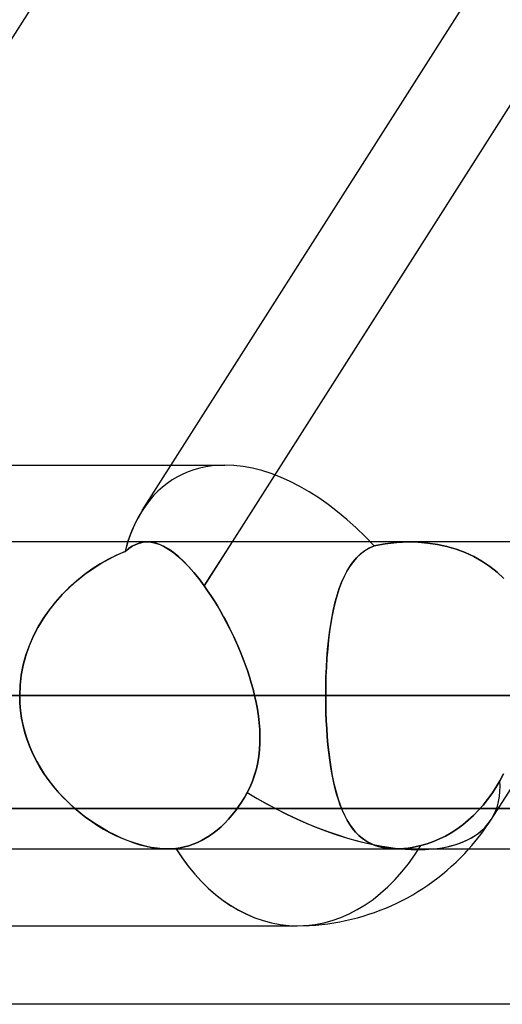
# Model space of a CAD drawing. Header units: millimetres. Extents: x -215 to 215, y -82 to 97.
# Tile 44 of 73: x 43.9 to 46.39, y 14.82 to 19.9. Entities that reach past the tile are written whole.
import ezdxf

# ---------------------------------------------------------------- set-up
doc = ezdxf.new("R2010")
doc.units = ezdxf.units.MM
doc.layers.add('MAIN-1', color=7, linetype='Continuous')
doc.layers.add('MAIN-2', color=7, linetype='Continuous')

msp = doc.modelspace()

# ---------------------------------------------------------------- linework, layer by layer
at = {"layer": 'MAIN-1'}
for p, q in [((42.2055, 17.2037), (46.7999, 24.4187)), ((44.5332, 17.3654), (49.0248, 24.4188)), ((44.999, 17.2037), (49.5935, 24.4188)), ((42.4578, 17.6), (44.6826, 17.6)), ((119.8772, 17.2037), (-119.8772, 17.2037)), ((44.5587, 17.2038), (44.5588, 17.2038)), ((44.5588, 17.2038), (44.5589, 17.2038)), ((44.5589, 17.2038), (44.559, 17.2038)), ((44.559, 17.2038), (44.5591, 17.2038)), ((44.5591, 17.2038), (44.5592, 17.2038)), ((44.5592, 17.2038), (44.5593, 17.2038)), ((120.621, 16.4112), (-120.621, 16.4112)), ((43.9005, 16.4112), (40.5382, 16.4112)), ((-119.8772, 15.6188), (119.8772, 15.6188)), ((45.8372, 15.6188), (45.8367, 15.6188)), ((45.8378, 15.6188), (45.8372, 15.6188)), ((45.8383, 15.6188), (45.8378, 15.6188)), ((45.8389, 15.6188), (45.8383, 15.6188)), ((45.8395, 15.6188), (45.8389, 15.6188)), ((45.84, 15.6188), (45.8395, 15.6188)), ((42.7904, 15.2225), (45.3349, 15.2225)), ((57.06, 14.8169), (-57.06, 14.8169))]:
    msp.add_line(p, q, dxfattribs=at)
msp.add_arc((45.3349, 16.4112), 1.1887, 270.0001, 318.1873, dxfattribs=at)
for major_axis, ratio, start_param, end_param in [((0.6193, -1.1286), 0.602954, -2.820509, -2.620049), ((0, -1.1887), 0.707107, -0.841075, 0), ((-1.0027, 0.6385), 0.473194, 2.415011, 2.590431)]:
    msp.add_ellipse((45.3349, 16.4112), major_axis=major_axis, ratio=ratio, start_param=start_param, end_param=end_param, dxfattribs=at)
at = {"layer": 'MAIN-2'}
for p, q in [((49.7103, 24.6021), (44.8543, 16.9766)), ((44.6826, 17.6), (44.9607, 17.6)), ((44.5599, 17.2037), (40.9921, 17.2037)), ((44.4816, 17.1814), (44.4633, 17.1695)), ((44.4635, 17.1696), (44.4819, 17.1815)), ((44.4999, 17.1908), (44.4816, 17.1814)), ((44.4819, 17.1815), (44.5004, 17.191)), ((44.5185, 17.1976), (44.4999, 17.1908)), ((44.5004, 17.191), (44.5194, 17.1979)), ((44.5375, 17.202), (44.5185, 17.1976)), ((44.5194, 17.1979), (44.5388, 17.2022)), ((44.5567, 17.2037), (44.5375, 17.202)), ((44.5388, 17.2022), (44.5587, 17.2038)), ((44.5782, 17.2026), (44.5567, 17.2037)), ((44.5593, 17.2038), (44.5803, 17.2023)), ((44.6002, 17.1984), (44.5782, 17.2026)), ((44.5803, 17.2023), (44.6021, 17.1979)), ((44.6228, 17.1909), (44.6002, 17.1984)), ((44.6021, 17.1979), (44.6246, 17.1902)), ((44.6461, 17.1803), (44.6228, 17.1909)), ((44.6246, 17.1902), (44.6478, 17.1794)), ((44.8543, 16.9766), (44.999, 17.2037)), ((45.7053, 17.1716), (45.7309, 17.1835)), ((45.7309, 17.1835), (45.706, 17.172)), ((45.7309, 17.1835), (45.7596, 17.1894)), ((45.7596, 17.1894), (45.7309, 17.1835)), ((45.7596, 17.1894), (45.7887, 17.1944)), ((45.7887, 17.1943), (45.7596, 17.1894)), ((45.7887, 17.1944), (45.8182, 17.1983)), ((45.8182, 17.1983), (45.7887, 17.1943)), ((45.8182, 17.1983), (45.848, 17.2012)), ((45.848, 17.2012), (45.8182, 17.1983)), ((45.848, 17.2012), (45.8781, 17.203)), ((45.878, 17.203), (45.848, 17.2012)), ((45.9082, 17.2037), (45.878, 17.203)), ((45.8781, 17.203), (45.9083, 17.2037)), ((45.9582, 17.2025), (45.9082, 17.2037)), ((45.9083, 17.2037), (45.9585, 17.2025)), ((46.0083, 17.1982), (45.9582, 17.2025)), ((45.9585, 17.2025), (46.0087, 17.1982)), ((46.0581, 17.1907), (46.0083, 17.1982)), ((46.0087, 17.1982), (46.0585, 17.1906)), ((46.107, 17.18), (46.0581, 17.1907)), ((46.0585, 17.1906), (46.1073, 17.1799)), ((46.3376, 15.7727), (47.2489, 17.2038)), ((44.4019, 17.1362), (44.3588, 17.1144)), ((44.3609, 17.1156), (44.4029, 17.1367)), ((44.4451, 17.1551), (44.4019, 17.1362)), ((44.4029, 17.1367), (44.4451, 17.1551)), ((44.4451, 17.1551), (44.4635, 17.1696)), ((44.4633, 17.1695), (44.4451, 17.1551)), ((44.6702, 17.1663), (44.6461, 17.1803)), ((44.6478, 17.1794), (44.6717, 17.1653)), ((44.6949, 17.149), (44.6702, 17.1663)), ((44.6717, 17.1653), (44.6962, 17.148)), ((44.7203, 17.1284), (44.6949, 17.149)), ((44.6962, 17.148), (44.7215, 17.1274)), ((45.6402, 17.1214), (45.66, 17.1405)), ((45.6619, 17.142), (45.6424, 17.1238)), ((45.66, 17.1405), (45.6817, 17.1572)), ((45.683, 17.1581), (45.6619, 17.142)), ((45.6817, 17.1572), (45.7053, 17.1716)), ((45.706, 17.172), (45.683, 17.1581)), ((46.1547, 17.166), (46.107, 17.18)), ((46.1073, 17.1799), (46.1549, 17.1659)), ((46.201, 17.1487), (46.1547, 17.166)), ((46.1549, 17.1659), (46.2011, 17.1487)), ((46.2456, 17.1282), (46.201, 17.1487)), ((46.2011, 17.1487), (46.2458, 17.1281)), ((44.3161, 17.09), (44.274, 17.0629)), ((44.2781, 17.0657), (44.3193, 17.0919)), ((44.3588, 17.1144), (44.3161, 17.09)), ((44.3193, 17.0919), (44.3609, 17.1156)), ((44.7464, 17.1043), (44.7203, 17.1284)), ((44.7215, 17.1274), (44.7474, 17.1034)), ((44.773, 17.0769), (44.7464, 17.1043)), ((44.7474, 17.1034), (44.7738, 17.0761)), ((45.6078, 17.0808), (45.5924, 17.056)), ((45.6053, 17.077), (45.622, 17.1003)), ((45.6245, 17.1034), (45.6078, 17.0808)), ((45.622, 17.1003), (45.6402, 17.1214)), ((45.6424, 17.1238), (45.6245, 17.1034)), ((46.2884, 17.1043), (46.2456, 17.1282)), ((46.2458, 17.1281), (46.2885, 17.1042)), ((46.3287, 17.0773), (46.2884, 17.1043)), ((46.2885, 17.1042), (46.3287, 17.0773)), ((44.233, 17.0333), (44.1932, 17.0013)), ((44.1979, 17.0052), (44.2376, 17.0367)), ((44.274, 17.0629), (44.233, 17.0333)), ((44.2376, 17.0367), (44.2781, 17.0657)), ((44.8, 17.0465), (44.773, 17.0769)), ((44.7738, 17.0761), (44.8005, 17.0458)), ((44.8271, 17.013), (44.8, 17.0465)), ((44.8005, 17.0458), (44.8274, 17.0126)), ((45.5783, 17.029), (45.5652, 16.9999)), ((45.5759, 17.024), (45.5899, 17.0515)), ((45.5924, 17.056), (45.5783, 17.029)), ((45.5899, 17.0515), (45.6053, 17.077)), ((46.3287, 17.0773), (46.3662, 17.0473)), ((46.3662, 17.0473), (46.3287, 17.0773)), ((46.3662, 17.0473), (46.4009, 17.0144)), ((46.4009, 17.0144), (46.3662, 17.0473)), ((44.1932, 17.0013), (44.1549, 16.9669)), ((44.1594, 16.9711), (44.1979, 17.0052)), ((44.8543, 16.9766), (44.8271, 17.013)), ((44.8274, 17.0126), (44.8543, 16.9766)), ((45.5512, 16.9631), (45.563, 16.9945)), ((45.5652, 16.9999), (45.5532, 16.9687)), ((45.563, 16.9945), (45.5759, 17.024)), ((44.1185, 16.9303), (44.084, 16.8915)), ((44.0873, 16.8955), (44.1225, 16.9345)), ((44.1549, 16.9669), (44.1185, 16.9303)), ((44.1225, 16.9345), (44.1594, 16.9711)), ((44.8714, 16.9523), (44.8543, 16.9766)), ((44.8543, 16.9766), (44.8714, 16.9523)), ((44.8884, 16.927), (44.8714, 16.9523)), ((44.8714, 16.9523), (44.8885, 16.9269)), ((44.9053, 16.9008), (44.8884, 16.927)), ((44.8885, 16.9269), (44.9053, 16.9007)), ((45.5309, 16.8946), (45.5405, 16.9297)), ((45.5423, 16.9355), (45.5323, 16.9002)), ((45.5405, 16.9297), (45.5512, 16.9631)), ((45.5532, 16.9687), (45.5423, 16.9355)), ((44.084, 16.8915), (44.0517, 16.8506)), ((44.0543, 16.8542), (44.0873, 16.8955)), ((44.9219, 16.8738), (44.9053, 16.9008)), ((44.9053, 16.9007), (44.9219, 16.8737)), ((45.5221, 16.8576), (45.5309, 16.8946)), ((45.5323, 16.9002), (45.5233, 16.8631)), ((44.0517, 16.8506), (44.0219, 16.8077)), ((44.024, 16.8108), (44.0543, 16.8542)), ((44.9381, 16.8461), (44.9219, 16.8738)), ((44.9219, 16.8737), (44.9382, 16.846)), ((44.9541, 16.8178), (44.9381, 16.8461)), ((44.9382, 16.846), (44.9542, 16.8175)), ((45.5143, 16.819), (45.5221, 16.8576)), ((45.5233, 16.8631), (45.5152, 16.8241)), ((44.0219, 16.8077), (43.9948, 16.7629)), ((43.9964, 16.7656), (44.024, 16.8108)), ((44.9697, 16.7887), (44.9541, 16.8178)), ((44.9542, 16.8175), (44.9699, 16.7885)), ((44.985, 16.7591), (44.9697, 16.7887)), ((44.9699, 16.7885), (44.9851, 16.7588)), ((45.5011, 16.7368), (45.5073, 16.7787)), ((45.508, 16.7835), (45.5017, 16.7411)), ((45.5073, 16.7787), (45.5143, 16.819)), ((45.5152, 16.8241), (45.508, 16.7835)), ((43.9948, 16.7629), (43.9707, 16.7162)), ((43.9718, 16.7186), (43.9964, 16.7656)), ((44.9998, 16.7288), (44.985, 16.7591)), ((44.9851, 16.7588), (45, 16.7286)), ((45.0142, 16.6981), (44.9998, 16.7288)), ((45, 16.7286), (45.0143, 16.6978)), ((45.4958, 16.6934), (45.5011, 16.7368)), ((45.5017, 16.7411), (45.4963, 16.6972)), ((43.9707, 16.7162), (43.9498, 16.6679)), ((43.9505, 16.6699), (43.9718, 16.7186)), ((45.028, 16.667), (45.0142, 16.6981)), ((45.0143, 16.6978), (45.0281, 16.6667)), ((45.4913, 16.6485), (45.4958, 16.6934)), ((45.4963, 16.6972), (45.4916, 16.6517)), ((43.9498, 16.6679), (43.9324, 16.6184)), ((43.9328, 16.6197), (43.9505, 16.6699)), ((45.0413, 16.6356), (45.028, 16.667)), ((45.0281, 16.6667), (45.0413, 16.6354)), ((45.0539, 16.604), (45.0413, 16.6356)), ((45.0413, 16.6354), (45.0539, 16.6038)), ((45.4876, 16.6024), (45.4913, 16.6485)), ((45.4916, 16.6517), (45.4878, 16.6052)), ((43.9324, 16.6184), (43.9186, 16.5678)), ((43.9188, 16.5686), (43.9328, 16.6197)), ((45.0658, 16.5721), (45.0539, 16.604)), ((45.0539, 16.6038), (45.0658, 16.5719)), ((45.077, 16.5401), (45.0658, 16.5721)), ((45.0658, 16.5719), (45.077, 16.5399)), ((45.4848, 16.5556), (45.4876, 16.6024)), ((45.4878, 16.6052), (45.4849, 16.5578)), ((43.9186, 16.5678), (43.9086, 16.5164)), ((43.9087, 16.5167), (43.9188, 16.5686)), ((45.0874, 16.508), (45.077, 16.5401)), ((45.077, 16.5399), (45.0875, 16.5078)), ((45.4827, 16.508), (45.4848, 16.5556)), ((45.4849, 16.5578), (45.4828, 16.5096)), ((43.9086, 16.5164), (43.9025, 16.4641)), ((43.9026, 16.4642), (43.9087, 16.5167)), ((45.0971, 16.4758), (45.0874, 16.508)), ((45.0875, 16.5078), (45.0971, 16.4757)), ((45.106, 16.4435), (45.0971, 16.4758)), ((45.0971, 16.4757), (45.106, 16.4435)), ((45.4828, 16.5096), (45.4815, 16.4607)), ((45.4815, 16.4599), (45.4827, 16.508)), ((43.9005, 16.4112), (43.9026, 16.4642)), ((43.9025, 16.4641), (43.9005, 16.4112)), ((45.1139, 16.4112), (45.106, 16.4435)), ((45.106, 16.4435), (45.1139, 16.4112)), ((45.4815, 16.4607), (45.4811, 16.4112)), ((45.4811, 16.4112), (45.4815, 16.4599)), ((-120.621, 16.4112), (120.621, 16.4112)), ((-119.5736, 16.4112), (119.5736, 16.4112)), ((51.8295, 16.4112), (39.8567, 16.4112)), ((39.8567, 16.4112), (51.8295, 16.4112)), ((40.9821, 16.4112), (53.4145, 16.4112)), ((53.4145, 16.4112), (40.9821, 16.4112)), ((40.9821, 16.4112), (45.4811, 16.4112)), ((45.4811, 16.4112), (40.9821, 16.4112)), ((41.5604, 16.4112), (45.1139, 16.4112)), ((45.1139, 16.4112), (41.5604, 16.4112)), ((119.5736, 16.4112), (43.9005, 16.4112)), ((43.9005, 16.4112), (43.9016, 16.3718)), ((43.9016, 16.3721), (43.9005, 16.4112)), ((43.905, 16.3332), (43.9016, 16.3721)), ((43.9016, 16.3718), (43.905, 16.3326)), ((45.1217, 16.3758), (45.1139, 16.4112)), ((45.1139, 16.4112), (45.1217, 16.3757)), ((45.1282, 16.3404), (45.1217, 16.3758)), ((45.1217, 16.3757), (45.1283, 16.3402)), ((59.7545, 16.4112), (45.4811, 16.4112)), ((45.4811, 16.4112), (59.7545, 16.4112)), ((45.4814, 16.3674), (45.4811, 16.4112)), ((45.4811, 16.4112), (45.4814, 16.3678)), ((45.4814, 16.3678), (45.4824, 16.3248)), ((43.9105, 16.2947), (43.905, 16.3332)), ((43.905, 16.3326), (43.9107, 16.2938)), ((45.1335, 16.3051), (45.1282, 16.3404)), ((45.1283, 16.3402), (45.1336, 16.3048)), ((45.4824, 16.3239), (45.4814, 16.3674)), ((45.4824, 16.3248), (45.484, 16.2822)), ((45.4841, 16.281), (45.4824, 16.3239)), ((43.9181, 16.2567), (43.9105, 16.2947)), ((43.9107, 16.2938), (43.9185, 16.2552)), ((45.1376, 16.2699), (45.1335, 16.3051)), ((45.1336, 16.3048), (45.1376, 16.2695)), ((45.1402, 16.235), (45.1376, 16.2699)), ((45.1376, 16.2695), (45.1403, 16.2345)), ((45.484, 16.2822), (45.4863, 16.2402)), ((45.4864, 16.2387), (45.4841, 16.281)), ((43.9278, 16.2191), (43.9181, 16.2567)), ((43.9185, 16.2552), (43.9284, 16.2171)), ((43.9396, 16.1822), (43.9278, 16.2191)), ((43.9284, 16.2171), (43.9405, 16.1795)), ((45.1414, 16.2003), (45.1402, 16.235)), ((45.1403, 16.2345), (45.1415, 16.1997)), ((45.4863, 16.2402), (45.4892, 16.1987)), ((45.4894, 16.197), (45.4864, 16.2387)), ((43.9533, 16.1458), (43.9396, 16.1822)), ((43.9405, 16.1795), (43.9546, 16.1425)), ((45.1411, 16.1653), (45.1392, 16.1312)), ((45.1393, 16.1318), (45.1412, 16.1659)), ((45.1415, 16.1997), (45.1411, 16.1653)), ((45.1412, 16.1659), (45.1414, 16.2003)), ((45.4892, 16.1987), (45.4928, 16.158)), ((45.493, 16.1561), (45.4894, 16.197)), ((43.9689, 16.1101), (43.9533, 16.1458)), ((43.9546, 16.1425), (43.9706, 16.1064)), ((45.1392, 16.1312), (45.1356, 16.0975)), ((45.1357, 16.0981), (45.1393, 16.1318)), ((45.4928, 16.158), (45.4971, 16.1183)), ((45.4973, 16.1161), (45.493, 16.1561)), ((45.4971, 16.1183), (45.5019, 16.0798)), ((45.5023, 16.0773), (45.4973, 16.1161)), ((43.9863, 16.0753), (43.9689, 16.1101)), ((43.9706, 16.1064), (43.9885, 16.0712)), ((44.0053, 16.0414), (43.9863, 16.0753)), ((43.9885, 16.0712), (44.008, 16.037)), ((45.1303, 16.0645), (45.1231, 16.032)), ((45.1232, 16.0325), (45.1304, 16.065)), ((45.1356, 16.0975), (45.1303, 16.0645)), ((45.1304, 16.065), (45.1357, 16.0981)), ((45.5019, 16.0798), (45.5075, 16.0425)), ((45.5079, 16.0398), (45.5023, 16.0773)), ((44.026, 16.0086), (44.0053, 16.0414)), ((44.008, 16.037), (44.0292, 16.0038)), ((45.1231, 16.032), (45.1142, 16.0003)), ((45.1143, 16.0007), (45.1232, 16.0325)), ((45.5075, 16.0425), (45.5137, 16.0065)), ((45.5142, 16.0036), (45.5079, 16.0398)), ((44.048, 15.9769), (44.026, 16.0086)), ((44.0292, 16.0038), (44.0518, 15.9717)), ((44.0715, 15.9463), (44.048, 15.9769)), ((44.0518, 15.9717), (44.076, 15.9406)), ((45.0906, 15.9394), (45.1034, 15.9696)), ((45.1033, 15.9694), (45.0906, 15.9392)), ((45.1142, 16.0003), (45.1033, 15.9694)), ((45.1034, 15.9696), (45.1143, 16.0007)), ((45.5137, 16.0065), (45.5206, 15.9718)), ((45.5212, 15.9688), (45.5142, 16.0036)), ((45.5206, 15.9718), (45.5282, 15.9385)), ((45.529, 15.9354), (45.5212, 15.9688)), ((46.3607, 15.9366), (46.3807, 15.9708)), ((46.3807, 15.9708), (46.3607, 15.9366)), ((46.4002, 16.0072), (46.3807, 15.9708)), ((46.3807, 15.9708), (46.4002, 16.0072)), ((44.0962, 15.9167), (44.0715, 15.9463)), ((44.076, 15.9406), (44.1014, 15.9108)), ((44.1221, 15.8884), (44.0962, 15.9167)), ((44.1014, 15.9108), (44.128, 15.8823)), ((45.0759, 15.9099), (45.0906, 15.9394)), ((45.0906, 15.9392), (45.0759, 15.9099)), ((45.5282, 15.9385), (45.5366, 15.9066)), ((45.5375, 15.9034), (45.529, 15.9354)), ((46.3395, 15.9041), (46.3607, 15.9366)), ((46.3607, 15.9366), (46.3395, 15.9041)), ((44.149, 15.8613), (44.1221, 15.8884)), ((44.128, 15.8823), (44.1555, 15.8551)), ((44.177, 15.8354), (44.149, 15.8613)), ((45.0462, 15.86), (45.031, 15.8373)), ((45.031, 15.8373), (45.0462, 15.86)), ((45.0612, 15.8842), (45.0462, 15.86)), ((45.0462, 15.86), (45.0612, 15.8842)), ((45.0759, 15.9099), (45.0612, 15.8842)), ((45.0612, 15.8842), (45.0759, 15.9099)), ((45.5366, 15.9066), (45.5457, 15.8761)), ((45.5467, 15.873), (45.5375, 15.9034)), ((45.5457, 15.8761), (45.5556, 15.8471)), ((45.5567, 15.8441), (45.5467, 15.873)), ((46.295, 15.8455), (46.3175, 15.8736)), ((46.3175, 15.8736), (46.295, 15.8455)), ((46.3175, 15.8736), (46.3395, 15.9041)), ((46.3395, 15.9041), (46.3175, 15.8736)), ((52.0867, 15.8269), (39.9406, 15.8269)), ((43.4698, 15.8269), (57.06, 15.8269)), ((44.1555, 15.8551), (44.1838, 15.8293)), ((44.2058, 15.8107), (44.177, 15.8354)), ((44.1838, 15.8293), (44.2129, 15.8049)), ((44.2355, 15.7873), (44.2058, 15.8107)), ((45.0146, 15.815), (44.9972, 15.7932)), ((44.9972, 15.7932), (45.0146, 15.815)), ((45.031, 15.8373), (45.0146, 15.815)), ((45.0146, 15.815), (45.031, 15.8373)), ((45.5556, 15.8471), (45.5665, 15.8196)), ((45.5676, 15.8169), (45.5567, 15.8441)), ((45.5665, 15.8196), (45.5782, 15.7936)), ((45.5793, 15.7914), (45.5676, 15.8169)), ((46.2452, 15.7921), (46.271, 15.8185)), ((46.271, 15.8185), (46.2452, 15.7921)), ((46.271, 15.8185), (46.295, 15.8455)), ((46.295, 15.8455), (46.271, 15.8185)), ((44.2129, 15.8049), (44.2426, 15.782)), ((44.2658, 15.7653), (44.2355, 15.7873)), ((44.2426, 15.782), (44.2728, 15.7605)), ((44.2967, 15.7446), (44.2658, 15.7653)), ((44.2728, 15.7605), (44.3033, 15.7404)), ((44.979, 15.7721), (44.9601, 15.7522)), ((44.9601, 15.7522), (44.979, 15.7721)), ((44.9972, 15.7932), (44.979, 15.7721)), ((44.979, 15.7721), (44.9972, 15.7932)), ((45.5782, 15.7936), (45.5909, 15.7693)), ((45.5919, 15.7675), (45.5793, 15.7914)), ((45.5909, 15.7693), (45.6046, 15.7466)), ((45.6054, 15.7453), (45.5919, 15.7675)), ((46.189, 15.7434), (46.2177, 15.7669)), ((46.2177, 15.7669), (46.189, 15.7434)), ((46.2177, 15.7669), (46.2452, 15.7921)), ((46.2452, 15.7921), (46.2177, 15.7669)), ((44.328, 15.7254), (44.2967, 15.7446)), ((44.3033, 15.7404), (44.334, 15.7219)), ((44.3597, 15.7076), (44.328, 15.7254)), ((44.334, 15.7219), (44.365, 15.7047)), ((44.3916, 15.6912), (44.3597, 15.7076)), ((44.9206, 15.7163), (44.9006, 15.7007)), ((44.9006, 15.7007), (44.9206, 15.7163)), ((44.9405, 15.7335), (44.9206, 15.7163)), ((44.9206, 15.7163), (44.9405, 15.7335)), ((44.9601, 15.7522), (44.9405, 15.7335)), ((44.9405, 15.7335), (44.9601, 15.7522)), ((45.6046, 15.7466), (45.6193, 15.7256)), ((45.6199, 15.7248), (45.6054, 15.7453)), ((45.6193, 15.7256), (45.6353, 15.7063)), ((45.6355, 15.7061), (45.6199, 15.7248)), ((46.1295, 15.7026), (46.1594, 15.7219)), ((46.1594, 15.7219), (46.1295, 15.7026)), ((46.1594, 15.7219), (46.189, 15.7434)), ((46.189, 15.7434), (46.1594, 15.7219)), ((44.365, 15.7047), (44.3963, 15.689)), ((44.4236, 15.6765), (44.3916, 15.6912)), ((44.3963, 15.689), (44.4276, 15.6747)), ((44.4555, 15.6632), (44.4236, 15.6765)), ((44.4276, 15.6747), (44.459, 15.6619)), ((44.4873, 15.6516), (44.4555, 15.6632)), ((44.459, 15.6619), (44.4902, 15.6507)), ((44.8405, 15.6628), (44.8191, 15.6524)), ((44.8191, 15.6524), (44.8405, 15.6628)), ((44.861, 15.6742), (44.8405, 15.6628)), ((44.8405, 15.6628), (44.861, 15.6742)), ((44.8807, 15.6866), (44.861, 15.6742)), ((44.861, 15.6742), (44.8807, 15.6866)), ((44.9006, 15.7007), (44.8807, 15.6866)), ((44.8807, 15.6866), (44.9006, 15.7007)), ((45.6353, 15.7063), (45.6525, 15.6887)), ((45.6521, 15.6892), (45.6355, 15.7061)), ((45.6701, 15.6738), (45.6521, 15.6892)), ((45.6525, 15.6887), (45.6712, 15.6729)), ((45.6894, 15.6602), (45.6701, 15.6738)), ((45.6712, 15.6729), (45.6913, 15.659)), ((45.7101, 15.6484), (45.6894, 15.6602)), ((45.6913, 15.659), (45.713, 15.6469)), ((46.0058, 15.6458), (46.0385, 15.6575)), ((46.0385, 15.6575), (46.0058, 15.6458)), ((46.0385, 15.6575), (46.0698, 15.6708)), ((46.0698, 15.6708), (46.0385, 15.6575)), ((46.0698, 15.6708), (46.0996, 15.6856)), ((46.0996, 15.6856), (46.0698, 15.6708)), ((46.0996, 15.6856), (46.1295, 15.7026)), ((46.1295, 15.7026), (46.0996, 15.6856)), ((44.5188, 15.6417), (44.4873, 15.6516)), ((44.4902, 15.6507), (44.5212, 15.641)), ((44.5499, 15.6335), (44.5188, 15.6417)), ((44.5212, 15.641), (44.5518, 15.6331)), ((44.5805, 15.6271), (44.5499, 15.6335)), ((44.5518, 15.6331), (44.5819, 15.6268)), ((44.6102, 15.6224), (44.5805, 15.6271)), ((44.5819, 15.6268), (44.611, 15.6223)), ((44.6388, 15.6196), (44.6102, 15.6224)), ((44.611, 15.6223), (44.639, 15.6196)), ((44.6662, 15.6187), (44.6388, 15.6196)), ((44.639, 15.6196), (44.6661, 15.6187)), ((44.6661, 15.6187), (44.6731, 15.6188)), ((44.6732, 15.6188), (44.6662, 15.6187)), ((44.6731, 15.6188), (44.68, 15.619)), ((44.6801, 15.619), (44.6732, 15.6188)), ((44.68, 15.619), (44.6869, 15.6193)), ((44.687, 15.6193), (44.6801, 15.619)), ((44.6869, 15.6193), (44.6937, 15.6197)), ((44.6937, 15.6197), (44.687, 15.6193)), ((44.6937, 15.6197), (44.7004, 15.6203)), ((44.7004, 15.6203), (44.6937, 15.6197)), ((44.7004, 15.6203), (44.707, 15.621)), ((44.707, 15.621), (44.7004, 15.6203)), ((44.707, 15.621), (44.7294, 15.6243)), ((44.7294, 15.6242), (44.707, 15.621)), ((44.7521, 15.629), (44.7294, 15.6242)), ((44.7294, 15.6243), (44.7521, 15.629)), ((44.7747, 15.6353), (44.7521, 15.629)), ((44.7521, 15.629), (44.7747, 15.6353)), ((44.7971, 15.6432), (44.7747, 15.6353)), ((44.7747, 15.6353), (44.7971, 15.6432)), ((44.8191, 15.6524), (44.7971, 15.6432)), ((44.7971, 15.6432), (44.8191, 15.6524)), ((45.7324, 15.6384), (45.7101, 15.6484)), ((45.713, 15.6469), (45.7363, 15.6369)), ((45.7562, 15.6304), (45.7324, 15.6384)), ((45.7363, 15.6369), (45.7614, 15.629)), ((45.7817, 15.6244), (45.7562, 15.6304)), ((45.7614, 15.629), (45.788, 15.6233)), ((45.8085, 15.6206), (45.7817, 15.6244)), ((45.788, 15.6233), (45.816, 15.6199)), ((45.8367, 15.6188), (45.8085, 15.6206)), ((45.816, 15.6199), (45.8456, 15.6187)), ((45.8409, 15.6187), (45.84, 15.6188)), ((45.8419, 15.6187), (45.8409, 15.6187)), ((45.8428, 15.6187), (45.8419, 15.6187)), ((45.8437, 15.6187), (45.8428, 15.6187)), ((45.8447, 15.6187), (45.8437, 15.6187)), ((45.8456, 15.6187), (45.8447, 15.6187)), ((45.8653, 15.6192), (45.8456, 15.6187)), ((45.8456, 15.6187), (45.8653, 15.6192)), ((45.8856, 15.6206), (45.8653, 15.6192)), ((45.8653, 15.6192), (45.8856, 15.6206)), ((45.9065, 15.623), (45.8856, 15.6206)), ((45.8856, 15.6206), (45.9065, 15.623)), ((45.928, 15.6264), (45.9065, 15.623)), ((45.9065, 15.623), (45.928, 15.6264)), ((45.9499, 15.6308), (45.928, 15.6264)), ((45.928, 15.6264), (45.95, 15.6308)), ((45.9722, 15.636), (45.9499, 15.6308)), ((45.95, 15.6308), (45.9722, 15.636)), ((45.9722, 15.636), (46.0058, 15.6458)), ((46.0058, 15.6458), (45.9722, 15.636))]:
    msp.add_line(p, q, dxfattribs=at)
msp.add_arc((45.3349, 16.4112), 1.1887, 318.1873, 327.5112, dxfattribs=at)
for major_axis, ratio, start_param, end_param in [((0.6193, -1.1286), 0.602954, 2.821938, 3.462676), ((0.6193, -1.1286), 0.602954, 2.821938, 3.462676), ((0.6193, -1.1286), 0.602954, 1.958352, 2.821938), ((0.6193, -1.1286), 0.602954, 1.958352, 2.821938), ((0.6193, -1.1286), 0.602954, -2.820509, -2.566425), ((0.6193, -1.1286), 0.602954, -2.620049, -2.566425), ((-1.0027, 0.6385), 0.473194, -3.139996, -2.796566), ((-1.0027, 0.6385), 0.473194, -3.139997, -2.796566), ((-1.0027, 0.6385), 0.473194, 1.613507, 3.141564), ((-1.0027, 0.6385), 0.473194, 1.613507, 2.415011), ((-1.0027, 0.6385), 0.473194, 2.590431, 3.141564), ((-1.0027, 0.6385), 0.473194, 3.141564, 3.143189), ((-1.0027, 0.6385), 0.473194, 3.141564, 3.143189), ((0, -1.1887), 0.707107, -0.843565, 0), ((0, -1.1887), 0.707107, -0.843565, -0.841075), ((0, -1.1887), 0.707107, 0, 0.860405), ((0, -1.1887), 0.707107, 0, 0.860405)]:
    msp.add_ellipse((45.3349, 16.4112), major_axis=major_axis, ratio=ratio, start_param=start_param, end_param=end_param, dxfattribs=at)

doc.saveas('drawing.dxf')
